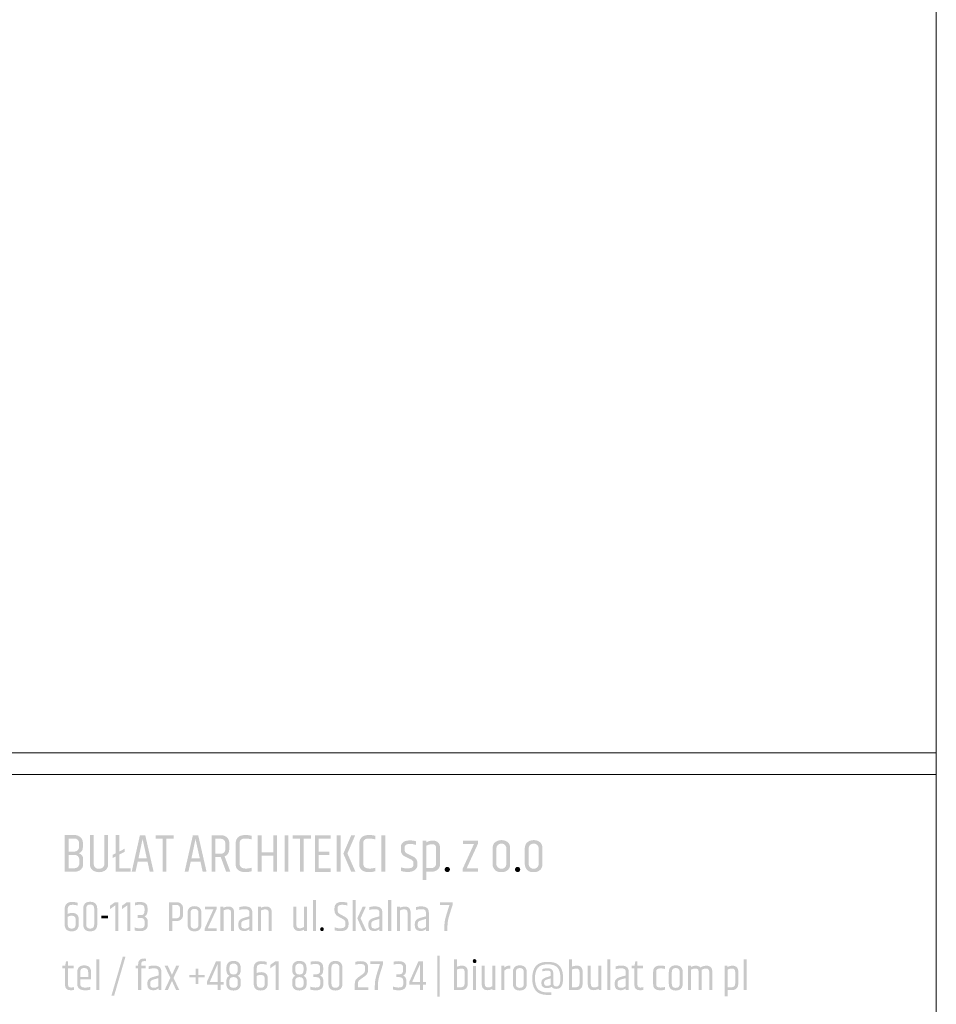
# Paper-space layout 'PW.07 ZESTAWIENIE STOLARKI OKIENNEJ DRZWIOWEJ I BRAM' of a CAD drawing. Header units: centimetres. Extents: x 5 to 415, y 0 to 297.
# Tile 5 of 6: x 364 to 414, y 95 to 149. Entities that reach past the tile are written whole.
import ezdxf

# ---------------------------------------------------------------- set-up
doc = ezdxf.new("R2010")
doc.units = ezdxf.units.CM
doc.header["$MEASUREMENT"] = 0
doc.layers.add('0_Nr_pióra__1', color=7, linetype='Continuous', lineweight=20)

psp = doc.layouts.new('PW.07 ZESTAWIENIE STOLARKI OKIENNEJ  DRZWIOWEJ I BRAM')

# ---------------------------------------------------------------- hatches: boundary and pattern name
at = {"linetype": 'Continuous', "lineweight": 0, "ltscale": 10, "true_color": 0x1f1f1f}
h = psp.add_hatch(color=250, dxfattribs=at)
h.paths.add_polyline_path([(366.134, 102.12), (366.351, 102.12), (366.658, 102.12, 0.207603), (367.021, 102.24, 0.208896), (367.141, 102.519), (367.141, 102.822, 0.344161), (366.904, 103.124, 0.337443), (367.128, 103.461), (367.128, 103.713, 0.32206), (366.855, 104.083, 0.078056), (366.687, 104.12), (366.351, 104.12), (366.134, 104.12), (366.134, 103.929), (366.134, 102.307)])
h.paths.add_polyline_path([(366.351, 103.033), (366.646, 103.033), (366.687, 103.033, -0.383576), (366.928, 102.822), (366.929, 102.519, -0.386841), (366.658, 102.307), (366.351, 102.307)], flags=0)
h.paths.add_polyline_path([(366.351, 103.218), (366.351, 103.929), (366.687, 103.929, -0.370952), (366.917, 103.713), (366.917, 103.461, -0.426011), (366.646, 103.218)], flags=0)
for points in [[(368.303, 104.119), (368.505, 104.119), (368.505, 102.5, -0.259948), (368.303, 102.16, -0.237592), (367.723, 102.16, -0.280856), (367.513, 102.5), (367.513, 104.119), (367.723, 104.119), (367.723, 102.504, 0.417302), (367.987, 102.284, 0.399381), (368.303, 102.504)], [(368.748, 103.034), (368.911, 103.117), (368.911, 104.116), (369.119, 104.116), (369.119, 103.224), (369.405, 103.371), (369.405, 103.205), (369.119, 103.056), (369.119, 102.307), (369.725, 102.307), (369.725, 102.114), (369.119, 102.114), (368.911, 102.114), (368.911, 102.307), (368.911, 102.949), (368.745, 102.863)], [(371.091, 104.106), (371.091, 103.915), (371.475, 103.915), (371.475, 102.117), (371.684, 102.117), (371.684, 103.915), (372.078, 103.915), (372.078, 104.106)], [(376.343, 103.88), (376.343, 104.074, 0.052948), (376.054, 104.12, 0.048097), (375.819, 104.104, 0.363292), (375.466, 103.731), (375.462, 102.507, 0.311029), (375.68, 102.157, 0.11946), (375.932, 102.101), (376.054, 102.101, 0.087192), (376.343, 102.152), (376.343, 102.336, -0.036548), (376.056, 102.289, -0.059418), (375.912, 102.302, -0.366045), (375.682, 102.507), (375.682, 103.699, -0.365289), (375.842, 103.912, -0.062309), (376.083, 103.925, -0.02976)], [(376.664, 104.11), (376.664, 102.113), (376.871, 102.113), (376.871, 102.999), (377.515, 102.999), (377.515, 102.113), (377.724, 102.113), (377.724, 104.11), (377.515, 104.11), (377.515, 103.184), (376.871, 103.184), (376.871, 104.11)], [(378.135, 104.109), (378.343, 104.109), (378.343, 102.12), (378.135, 102.12)], [(378.578, 104.106), (378.578, 103.915), (378.963, 103.915), (378.963, 102.117), (379.171, 102.117), (379.171, 103.915), (379.565, 103.915), (379.565, 104.106)], [(379.789, 102.105), (379.987, 102.105), (380.647, 102.105), (380.647, 102.298), (379.987, 102.298), (379.987, 103.021), (380.563, 103.021), (380.563, 103.209), (379.987, 103.209), (379.987, 103.917), (380.647, 103.917), (380.647, 104.104), (379.987, 104.104), (379.789, 104.104), (379.789, 103.917), (379.789, 102.298)], [(380.968, 104.111), (381.192, 104.111), (381.192, 102.115), (380.968, 102.115)], [(381.979, 104.102), (381.556, 103.115), (381.997, 102.113), (381.765, 102.113), (381.336, 103.103), (381.765, 104.105)], [(383.086, 103.88), (383.086, 104.074, 0.052948), (382.797, 104.12, 0.048097), (382.562, 104.104, 0.363292), (382.209, 103.731), (382.205, 102.507, 0.311029), (382.423, 102.157, 0.11946), (382.675, 102.101), (382.797, 102.101, 0.087192), (383.086, 102.152), (383.086, 102.336, -0.036548), (382.799, 102.289, -0.059418), (382.655, 102.302, -0.366045), (382.425, 102.507), (382.425, 103.699, -0.365289), (382.585, 103.912, -0.062309), (382.826, 103.925, -0.02976)], [(383.41, 104.109), (383.618, 104.109), (383.618, 102.12), (383.41, 102.12)], [(385.306, 103.579), (385.306, 103.778, 0.077943), (384.984, 103.825, 0.090952), (384.679, 103.778, 0.285234), (384.472, 103.485), (384.472, 103.304, 0.178487), (384.558, 103.052, 0.112668), (384.735, 102.929), (385.049, 102.778, -0.189251), (385.162, 102.633), (385.162, 102.493, -0.269508), (385.036, 102.323, -0.134342), (384.483, 102.351), (384.483, 102.155, 0.089309), (384.875, 102.108, 0.171972), (385.25, 102.22, 0.229804), (385.374, 102.493), (385.371, 102.623, 0.276522), (385.181, 102.924), (384.874, 103.078), (384.78, 103.122, -0.276667), (384.675, 103.343), (384.675, 103.445, -0.331362), (384.816, 103.615, -0.084917), (385.1, 103.627)], [(387.863, 103.629), (387.863, 103.812), (388.634, 103.812), (388.68, 103.812), (388.68, 103.647), (388.062, 102.306), (388.681, 102.306), (388.681, 102.122), (387.848, 102.122), (387.848, 102.286), (387.858, 102.306), (387.887, 102.371), (388.46, 103.629)], [(386.863, 102.24, 1), (387.148, 102.24, 1)], [(390.699, 102.24, 1), (390.984, 102.24, 1)]]:
    psp.add_hatch(color=250, dxfattribs=at).paths.add_polyline_path(points)
h = psp.add_hatch(color=250, dxfattribs=at)
h.paths.add_polyline_path([(369.788, 102.114), (370.239, 104.105), (370.53, 104.105), (370.986, 102.114), (370.773, 102.114), (370.653, 102.675), (370.121, 102.675), (369.997, 102.114)])
h.paths.add_polyline_path([(370.161, 102.854), (370.614, 102.854), (370.383, 103.9)], flags=0)
h = psp.add_hatch(color=250, dxfattribs=at)
h.paths.add_polyline_path([(372.677, 102.114), (373.127, 104.105), (373.419, 104.105), (373.874, 102.114), (373.661, 102.114), (373.541, 102.675), (373.01, 102.675), (372.885, 102.114)])
h.paths.add_polyline_path([(373.05, 102.854), (373.503, 102.854), (373.271, 103.9)], flags=0)
h = psp.add_hatch(color=250, dxfattribs=at)
h.paths.add_polyline_path([(374.148, 104.103), (374.69, 104.103, -0.425571), (375.114, 103.683), (375.111, 103.321, -0.309502), (374.859, 102.949), (375.174, 102.112), (374.945, 102.112), (374.65, 102.913), (374.352, 102.913), (374.352, 102.117), (374.148, 102.117)])
h.paths.add_polyline_path([(374.36, 103.098), (374.651, 103.098, 0.367324), (374.893, 103.292), (374.9, 103.685, 0.413316), (374.641, 103.917), (374.36, 103.917)], flags=0)
h = psp.add_hatch(color=250, dxfattribs=at)
h.paths.add_polyline_path([(385.664, 103.813), (385.864, 103.813), (385.864, 103.726, -0.059261), (386.08, 103.802, -0.09814), (386.345, 103.802, -0.330375), (386.611, 103.465), (386.611, 102.525, -0.338633), (386.345, 102.152, -0.114886), (386.188, 102.126), (385.864, 102.126), (385.864, 101.675), (385.664, 101.675)])
h.paths.add_polyline_path([(386.157, 102.317, 0.387846), (386.393, 102.525), (386.393, 103.465, 0.370988), (386.188, 103.621, 0.121356), (385.864, 103.537), (385.864, 102.317)], flags=0)
h = psp.add_hatch(color=250, dxfattribs=at)
h.paths.add_polyline_path([(389.473, 102.568), (389.473, 103.38), (389.473, 103.395, -0.133321), (389.561, 103.679, -0.210281), (389.968, 103.842, -0.200862), (390.338, 103.696, -0.181744), (390.435, 103.388), (390.435, 102.565), (390.435, 102.51, -0.152824), (390.341, 102.243, -0.227135), (389.946, 102.094, -0.204866), (389.615, 102.203, -0.187765), (389.473, 102.52)])
h.paths.add_polyline_path([(389.681, 102.52, 0.373809), (389.952, 102.278, 0.411497), (390.229, 102.52), (390.231, 102.565), (390.231, 103.388, 0.420925), (389.954, 103.654, 0.398367), (389.681, 103.395), (389.681, 102.568)], flags=0)
h = psp.add_hatch(color=250, dxfattribs=at)
h.paths.add_polyline_path([(391.232, 102.568), (391.232, 103.38), (391.232, 103.395, -0.133321), (391.32, 103.679, -0.210281), (391.727, 103.842, -0.200862), (392.097, 103.696, -0.181744), (392.194, 103.388), (392.194, 102.565), (392.194, 102.51, -0.152824), (392.1, 102.243, -0.227135), (391.705, 102.094, -0.204866), (391.373, 102.203, -0.187765), (391.232, 102.52)])
h.paths.add_polyline_path([(391.44, 102.52, 0.373809), (391.711, 102.278, 0.411497), (391.988, 102.52), (391.99, 102.565), (391.99, 103.388, 0.420925), (391.713, 103.654, 0.398367), (391.44, 103.395), (391.44, 102.568)], flags=0)
at = {"layer": '0_Nr_pióra__1', "linetype": 'Continuous', "lineweight": 20, "ltscale": 10}
h = psp.add_hatch(color=7, dxfattribs=at)
h.paths.add_polyline_path([(366.134, 100.1), (366.134, 99.235), (366.144, 99.13), (366.176, 99.041), (366.227, 98.966), (366.301, 98.911), (366.397, 98.877), (366.516, 98.866), (366.634, 98.877), (366.731, 98.911), (366.805, 98.966), (366.857, 99.041), (366.889, 99.13), (366.899, 99.235), (366.899, 99.533), (366.889, 99.634), (366.858, 99.717), (366.807, 99.783), (366.739, 99.831), (366.656, 99.86), (366.559, 99.869), (366.46, 99.864), (366.374, 99.846), (366.3, 99.818), (366.3, 100.091), (366.316, 100.189), (366.363, 100.259), (366.443, 100.301), (366.554, 100.315), (366.661, 100.31), (366.757, 100.294), (366.843, 100.268), (366.843, 100.427), (366.755, 100.45), (366.65, 100.464), (366.53, 100.469), (366.411, 100.457), (366.313, 100.424), (366.236, 100.367), (366.179, 100.292), (366.145, 100.203)])
h.paths.add_polyline_path([(366.3, 99.664), (366.369, 99.695), (366.446, 99.714), (366.531, 99.72), (366.643, 99.698), (366.711, 99.634), (366.734, 99.526), (366.734, 99.237), (366.72, 99.139), (366.679, 99.069), (366.612, 99.027), (366.517, 99.013), (366.422, 99.027), (366.354, 99.069), (366.313, 99.139), (366.3, 99.237)], flags=0)
h = psp.add_hatch(color=7, dxfattribs=at)
h.paths.add_polyline_path([(367.145, 99.235), (367.155, 99.13), (367.187, 99.041), (367.238, 98.966), (367.312, 98.911), (367.408, 98.877), (367.526, 98.866), (367.645, 98.877), (367.742, 98.911), (367.816, 98.966), (367.868, 99.041), (367.9, 99.13), (367.91, 99.235), (367.91, 100.109), (367.9, 100.214), (367.868, 100.304), (367.816, 100.379), (367.742, 100.435), (367.645, 100.469), (367.526, 100.48), (367.408, 100.469), (367.312, 100.435), (367.238, 100.379), (367.187, 100.304), (367.155, 100.214), (367.145, 100.109)])
h.paths.add_polyline_path([(367.311, 99.239), (367.311, 100.107), (367.324, 100.205), (367.365, 100.275), (367.433, 100.317), (367.528, 100.331), (367.623, 100.317), (367.69, 100.275), (367.731, 100.205), (367.745, 100.107), (367.745, 99.239), (367.731, 99.141), (367.69, 99.071), (367.623, 99.029), (367.528, 99.015), (367.433, 99.029), (367.365, 99.071), (367.324, 99.141)], flags=0)
for points in [[(369.066, 100.457), (368.877, 100.457), (368.604, 100.259), (368.604, 100.072), (368.898, 100.287), (368.898, 98.889), (369.066, 98.889)], [(369.719, 100.457), (369.53, 100.457), (369.257, 100.259), (369.257, 100.072), (369.551, 100.287), (369.551, 98.889), (369.719, 98.889)], [(370.244, 100.469), (370.142, 100.465), (370.052, 100.454), (369.976, 100.436), (369.976, 100.277), (370.052, 100.299), (370.137, 100.313), (370.232, 100.317), (370.321, 100.312), (370.389, 100.295), (370.435, 100.267), (370.475, 100.206), (370.489, 100.123), (370.489, 99.974), (370.477, 99.878), (370.442, 99.807), (370.378, 99.765), (370.279, 99.75), (370.118, 99.75), (370.118, 99.599), (370.279, 99.599), (370.375, 99.585), (370.443, 99.544), (370.484, 99.475), (370.498, 99.379), (370.498, 99.223), (370.484, 99.139), (370.441, 99.078), (370.393, 99.051), (370.323, 99.035), (370.233, 99.029), (370.135, 99.035), (370.038, 99.053), (369.945, 99.083), (369.945, 98.92), (370.034, 98.896), (370.14, 98.882), (370.261, 98.878), (370.381, 98.888), (370.481, 98.917), (370.56, 98.966), (370.618, 99.034), (370.652, 99.117), (370.664, 99.216), (370.664, 99.396), (370.653, 99.496), (370.619, 99.577), (370.563, 99.638), (370.484, 99.678), (370.559, 99.722), (370.612, 99.785), (370.644, 99.869), (370.655, 99.972), (370.655, 100.133), (370.638, 100.254), (370.589, 100.348), (370.507, 100.415), (370.392, 100.455)], [(379.673, 100.569), (379.673, 98.889), (379.838, 98.889), (379.838, 100.569)], [(380.852, 100.14), (380.852, 100.002), (380.865, 99.9), (380.903, 99.812), (380.967, 99.737), (381.055, 99.676), (381.324, 99.529), (381.385, 99.488), (381.424, 99.445), (381.445, 99.392), (381.452, 99.323), (381.452, 99.225), (381.435, 99.141), (381.383, 99.08), (381.297, 99.044), (381.177, 99.032), (381.064, 99.037), (380.96, 99.055), (380.864, 99.083), (380.864, 98.924), (380.954, 98.898), (381.064, 98.883), (381.192, 98.878), (381.319, 98.888), (381.424, 98.917), (381.508, 98.966), (381.569, 99.034), (381.605, 99.117), (381.618, 99.216), (381.618, 99.342), (381.606, 99.439), (381.57, 99.523), (381.511, 99.594), (381.429, 99.652), (381.158, 99.804), (381.094, 99.847), (381.052, 99.893), (381.028, 99.948), (381.02, 100.021), (381.02, 100.133), (381.035, 100.212), (381.08, 100.269), (381.156, 100.303), (381.261, 100.315), (381.371, 100.31), (381.47, 100.295), (381.557, 100.27), (381.557, 100.429), (381.465, 100.451), (381.36, 100.464), (381.243, 100.469), (381.129, 100.459), (381.033, 100.43), (380.955, 100.381), (380.898, 100.316), (380.864, 100.235)], [(381.85, 100.569), (381.85, 98.889), (382.013, 98.889), (382.013, 100.569)], [(383.779, 100.569), (383.779, 98.889), (383.944, 98.889), (383.944, 100.569)], [(386.6, 100.457), (386.6, 100.305), (387.125, 100.305), (386.98, 99.848), (386.938, 99.708), (386.904, 99.582), (386.879, 99.471), (386.861, 99.364), (386.851, 99.249), (386.847, 99.125), (386.847, 98.889), (387.015, 98.889), (387.015, 99.118), (387.018, 99.24), (387.029, 99.353), (387.045, 99.459), (387.07, 99.568), (387.103, 99.694), (387.146, 99.837), (387.3, 100.324), (387.3, 100.457)], [(373.784, 100.217), (373.784, 100.072), (374.251, 100.072), (373.773, 99.018), (373.773, 98.889), (374.426, 98.889), (374.426, 99.034), (373.941, 99.034), (374.426, 100.088), (374.426, 100.217)], [(374.634, 98.889), (374.799, 98.889), (374.799, 100.007), (374.883, 100.041), (374.962, 100.061), (375.037, 100.067), (375.133, 100.049), (375.191, 99.992), (375.21, 99.897), (375.21, 98.889), (375.376, 98.889), (375.376, 99.914), (375.366, 100.004), (375.338, 100.08), (375.292, 100.141), (375.23, 100.186), (375.159, 100.213), (375.078, 100.221), (374.989, 100.214), (374.894, 100.192), (374.792, 100.156), (374.792, 100.217), (374.634, 100.217)], [(376.845, 100.156), (376.845, 100.217), (376.687, 100.217), (376.687, 98.889), (376.852, 98.889), (376.852, 100.007), (376.936, 100.041), (377.015, 100.061), (377.09, 100.067), (377.186, 100.049), (377.244, 99.992), (377.263, 99.897), (377.263, 98.889), (377.428, 98.889), (377.428, 99.914), (377.419, 100.004), (377.391, 100.08), (377.344, 100.141), (377.283, 100.186), (377.212, 100.213), (377.131, 100.221), (377.042, 100.214), (376.946, 100.192)], [(378.958, 99.032), (378.853, 99.054), (378.79, 99.12), (378.769, 99.23), (378.769, 100.217), (378.603, 100.217), (378.603, 99.216), (378.613, 99.117), (378.641, 99.035), (378.687, 98.97), (378.75, 98.923), (378.825, 98.894), (378.913, 98.885), (379.006, 98.892), (379.098, 98.915), (379.189, 98.952), (379.189, 98.889), (379.348, 98.889), (379.348, 100.217), (379.182, 100.217), (379.182, 99.104), (379.109, 99.064), (379.035, 99.04)], [(382.391, 100.217), (382.097, 99.578), (382.405, 98.889), (382.59, 98.889), (382.275, 99.578), (382.566, 100.217)], [(384.419, 100.156), (384.419, 100.217), (384.261, 100.217), (384.261, 98.889), (384.426, 98.889), (384.426, 100.007), (384.51, 100.041), (384.589, 100.061), (384.664, 100.067), (384.76, 100.049), (384.818, 99.992), (384.837, 99.897), (384.837, 98.889), (385.003, 98.889), (385.003, 99.914), (384.993, 100.004), (384.965, 100.08), (384.919, 100.141), (384.858, 100.186), (384.786, 100.213), (384.705, 100.221), (384.616, 100.214), (384.521, 100.192)], [(368.143, 99.715), (368.143, 99.578), (368.5, 99.578), (368.5, 99.715)], [(380.17, 98.875), (380.226, 98.887), (380.26, 98.923), (380.271, 98.982), (380.26, 99.041), (380.226, 99.076), (380.17, 99.088), (380.114, 99.076), (380.08, 99.041), (380.069, 98.982), (380.08, 98.923), (380.114, 98.887)], [(366.321, 97.228), (366.206, 97.228), (366.16, 96.988), (366.008, 96.988), (366.008, 96.841), (366.153, 96.841), (366.153, 95.948), (366.172, 95.818), (366.231, 95.725), (366.329, 95.67), (366.465, 95.651), (366.55, 95.657), (366.64, 95.675), (366.64, 95.826), (366.562, 95.807), (366.482, 95.801), (366.411, 95.81), (366.36, 95.837), (366.331, 95.884), (366.321, 95.955), (366.321, 96.841), (366.617, 96.841), (366.617, 96.988), (366.321, 96.988)], [(367.853, 97.34), (367.853, 95.661), (368.018, 95.661), (368.018, 97.34)], [(369.307, 97.485), (368.684, 95.353), (368.831, 95.353), (369.452, 97.485)], [(370.141, 97.067), (370.141, 96.988), (370.008, 96.988), (370.008, 96.846), (370.141, 96.846), (370.141, 95.661), (370.307, 95.661), (370.307, 96.846), (370.554, 96.846), (370.554, 96.988), (370.307, 96.988), (370.307, 97.07), (370.326, 97.167), (370.382, 97.225), (370.475, 97.245), (370.527, 97.242), (370.568, 97.235), (370.568, 97.378), (370.517, 97.383), (370.463, 97.385), (370.366, 97.376), (370.286, 97.348), (370.223, 97.302), (370.178, 97.239), (370.15, 97.161)], [(377.806, 97.228), (377.617, 97.228), (377.344, 97.03), (377.344, 96.844), (377.638, 97.058), (377.638, 95.661), (377.806, 95.661)], [(379.526, 95.691), (379.615, 95.668), (379.72, 95.654), (379.842, 95.649), (379.962, 95.659), (380.061, 95.688), (380.14, 95.738), (380.198, 95.805), (380.233, 95.888), (380.244, 95.987), (380.244, 96.167), (380.233, 96.268), (380.199, 96.348), (380.143, 96.409), (380.065, 96.449), (380.139, 96.493), (380.192, 96.557), (380.224, 96.64), (380.235, 96.743), (380.235, 96.904), (380.219, 97.025), (380.169, 97.119), (380.087, 97.186), (379.972, 97.227), (379.824, 97.24), (379.722, 97.236), (379.633, 97.226), (379.556, 97.207), (379.556, 97.049), (379.632, 97.071), (379.718, 97.084), (379.813, 97.088), (379.902, 97.083), (379.969, 97.066), (380.016, 97.038), (380.056, 96.977), (380.069, 96.895), (380.069, 96.746), (380.058, 96.649), (380.023, 96.579), (379.958, 96.536), (379.859, 96.522), (379.698, 96.522), (379.698, 96.37), (379.859, 96.37), (379.955, 96.356), (380.024, 96.315), (380.065, 96.247), (380.079, 96.151), (380.079, 95.994), (380.064, 95.91), (380.021, 95.85), (379.973, 95.822), (379.904, 95.806), (379.814, 95.801), (379.715, 95.807), (379.619, 95.825), (379.526, 95.854)], [(382.273, 97.24), (382.168, 97.235), (382.072, 97.221), (381.986, 97.198), (381.986, 97.037), (382.073, 97.064), (382.166, 97.081), (382.265, 97.086), (382.356, 97.081), (382.424, 97.065), (382.469, 97.039), (382.508, 96.981), (382.52, 96.9), (382.52, 96.788), (382.514, 96.704), (382.495, 96.638), (382.457, 96.585), (382.397, 96.536), (382.21, 96.403), (382.132, 96.345), (382.069, 96.288), (382.021, 96.231), (381.987, 96.168), (381.967, 96.09), (381.96, 95.999), (381.96, 95.661), (382.691, 95.661), (382.691, 95.815), (382.128, 95.815), (382.128, 95.992), (382.138, 96.085), (382.168, 96.153), (382.203, 96.193), (382.255, 96.238), (382.324, 96.288), (382.504, 96.417), (382.564, 96.463), (382.611, 96.512), (382.644, 96.564), (382.666, 96.622), (382.68, 96.692), (382.686, 96.774), (382.686, 96.909), (382.67, 97.028), (382.62, 97.121), (382.537, 97.187), (382.422, 97.227)], [(382.805, 97.228), (382.805, 97.077), (383.33, 97.077), (383.185, 96.62), (383.143, 96.479), (383.109, 96.354), (383.084, 96.243), (383.066, 96.135), (383.056, 96.02), (383.052, 95.896), (383.052, 95.661), (383.22, 95.661), (383.22, 95.889), (383.224, 96.011), (383.234, 96.125), (383.251, 96.23), (383.275, 96.339), (383.309, 96.465), (383.351, 96.608), (383.505, 97.095), (383.505, 97.228)], [(384.35, 97.24), (384.248, 97.236), (384.158, 97.226), (384.082, 97.207), (384.082, 97.049), (384.158, 97.071), (384.244, 97.084), (384.338, 97.088), (384.427, 97.083), (384.495, 97.066), (384.541, 97.038), (384.582, 96.977), (384.595, 96.895), (384.595, 96.746), (384.583, 96.649), (384.548, 96.579), (384.484, 96.536), (384.385, 96.522), (384.224, 96.522), (384.224, 96.37), (384.385, 96.37), (384.481, 96.356), (384.55, 96.315), (384.591, 96.247), (384.604, 96.151), (384.604, 95.994), (384.59, 95.91), (384.547, 95.85), (384.499, 95.822), (384.43, 95.806), (384.34, 95.801), (384.241, 95.807), (384.145, 95.825), (384.052, 95.854), (384.052, 95.691), (384.141, 95.668), (384.246, 95.654), (384.368, 95.649), (384.487, 95.659), (384.587, 95.688), (384.666, 95.738), (384.724, 95.805), (384.759, 95.888), (384.77, 95.987), (384.77, 96.167), (384.759, 96.268), (384.725, 96.348), (384.669, 96.409), (384.59, 96.449), (384.665, 96.493), (384.718, 96.557), (384.75, 96.64), (384.761, 96.743), (384.761, 96.904), (384.744, 97.025), (384.695, 97.119), (384.613, 97.186), (384.498, 97.227)], [(386.47, 97.536), (386.47, 95.308), (386.598, 95.308), (386.598, 97.536)], [(388.395, 97.245), (388.406, 97.185), (388.44, 97.149), (388.496, 97.137), (388.552, 97.149), (388.586, 97.185), (388.598, 97.245), (388.586, 97.304), (388.552, 97.34), (388.496, 97.352), (388.44, 97.34), (388.406, 97.304)], [(395.739, 97.34), (395.739, 95.661), (395.904, 95.661), (395.904, 97.34)], [(397.379, 97.228), (397.265, 97.228), (397.218, 96.988), (397.067, 96.988), (397.067, 96.841), (397.211, 96.841), (397.211, 95.948), (397.231, 95.818), (397.29, 95.725), (397.387, 95.67), (397.524, 95.651), (397.609, 95.657), (397.699, 95.675), (397.699, 95.826), (397.621, 95.807), (397.54, 95.801), (397.469, 95.81), (397.419, 95.837), (397.389, 95.884), (397.379, 95.955), (397.379, 96.841), (397.676, 96.841), (397.676, 96.988), (397.379, 96.988)], [(403.173, 97.34), (403.173, 95.661), (403.338, 95.661), (403.338, 97.34)], [(372.215, 96.988), (371.987, 96.491), (371.76, 96.988), (371.585, 96.988), (371.9, 96.326), (371.585, 95.661), (371.76, 95.661), (371.987, 96.162), (372.215, 95.661), (372.388, 95.661), (372.071, 96.326), (372.388, 96.988)], [(373.768, 96.487), (373.428, 96.487), (373.428, 96.834), (373.276, 96.834), (373.276, 96.487), (372.935, 96.487), (372.935, 96.349), (373.276, 96.349), (373.276, 96.001), (373.428, 96.001), (373.428, 96.349), (373.768, 96.349)], [(388.413, 96.979), (388.413, 95.661), (388.579, 95.661), (388.579, 96.979)], [(389.238, 95.803), (389.133, 95.825), (389.07, 95.891), (389.049, 96.001), (389.049, 96.988), (388.884, 96.988), (388.884, 95.987), (388.893, 95.888), (388.921, 95.806), (388.968, 95.741), (389.03, 95.694), (389.105, 95.666), (389.193, 95.656), (389.286, 95.664), (389.378, 95.686), (389.469, 95.724), (389.469, 95.661), (389.628, 95.661), (389.628, 96.988), (389.462, 96.988), (389.462, 95.875), (389.39, 95.835), (389.315, 95.811)], [(390.382, 96.995), (390.328, 96.992), (390.287, 96.984), (390.25, 96.973), (390.213, 96.956), (390.183, 96.938), (390.148, 96.914), (390.112, 96.888), (390.112, 96.988), (389.953, 96.988), (389.953, 95.661), (390.119, 95.661), (390.119, 96.729), (390.176, 96.769), (390.21, 96.792), (390.281, 96.825), (390.361, 96.837), (390.441, 96.837), (390.441, 96.995)], [(395.024, 95.803), (394.919, 95.825), (394.856, 95.891), (394.835, 96.001), (394.835, 96.988), (394.669, 96.988), (394.669, 95.987), (394.679, 95.888), (394.707, 95.806), (394.753, 95.741), (394.816, 95.694), (394.891, 95.666), (394.978, 95.656), (395.072, 95.664), (395.164, 95.686), (395.255, 95.724), (395.255, 95.661), (395.414, 95.661), (395.414, 96.988), (395.248, 96.988), (395.248, 95.875), (395.175, 95.835), (395.101, 95.811)], [(398.235, 96.664), (398.235, 95.98), (398.25, 95.861), (398.297, 95.768), (398.376, 95.702), (398.486, 95.662), (398.627, 95.649), (398.711, 95.653), (398.795, 95.664), (398.879, 95.682), (398.879, 95.838), (398.804, 95.817), (398.723, 95.805), (398.636, 95.801), (398.522, 95.812), (398.451, 95.845), (398.413, 95.903), (398.4, 95.987), (398.4, 96.659), (398.413, 96.742), (398.451, 96.8), (398.521, 96.834), (398.631, 96.846), (398.716, 96.842), (398.797, 96.832), (398.874, 96.816), (398.874, 96.967), (398.801, 96.985), (398.718, 96.996), (398.627, 97), (398.486, 96.986), (398.376, 96.946), (398.297, 96.879), (398.25, 96.785)], [(400.814, 96.897), (400.75, 96.95), (400.669, 96.982), (400.572, 96.993), (400.489, 96.986), (400.398, 96.964), (400.299, 96.928), (400.299, 96.988), (400.14, 96.988), (400.14, 95.661), (400.306, 95.661), (400.306, 96.778), (400.389, 96.812), (400.468, 96.832), (400.544, 96.839), (400.639, 96.82), (400.697, 96.763), (400.716, 96.669), (400.716, 95.661), (400.882, 95.661), (400.882, 96.669), (400.879, 96.721), (400.87, 96.762), (400.954, 96.805), (401.038, 96.83), (401.122, 96.839), (401.217, 96.82), (401.274, 96.763), (401.292, 96.669), (401.292, 95.661), (401.46, 95.661), (401.46, 96.685), (401.451, 96.775), (401.423, 96.851), (401.376, 96.912), (401.312, 96.957), (401.231, 96.984), (401.134, 96.993), (401.028, 96.982), (400.921, 96.95)]]:
    psp.add_hatch(color=7, dxfattribs=at).paths.add_polyline_path(points)
h = psp.add_hatch(color=7, dxfattribs=at)
h.paths.add_polyline_path([(371.834, 98.889), (372, 98.889), (372, 99.428), (372.214, 99.428), (372.329, 99.439), (372.423, 99.47), (372.497, 99.523), (372.55, 99.593), (372.582, 99.679), (372.592, 99.781), (372.592, 100.105), (372.582, 100.205), (372.549, 100.29), (372.496, 100.361), (372.421, 100.415), (372.328, 100.446), (372.214, 100.457), (371.834, 100.457)])
h.paths.add_polyline_path([(372, 100.31), (372.205, 100.31), (372.302, 100.297), (372.371, 100.256), (372.413, 100.189), (372.427, 100.095), (372.427, 99.788), (372.413, 99.695), (372.371, 99.628), (372.302, 99.589), (372.205, 99.575), (372, 99.575)], flags=0)
h = psp.add_hatch(color=7, dxfattribs=at)
h.paths.add_polyline_path([(372.837, 99.228), (372.848, 99.125), (372.879, 99.037), (372.931, 98.964), (373.004, 98.91), (373.099, 98.877), (373.215, 98.866), (373.332, 98.877), (373.427, 98.91), (373.5, 98.964), (373.552, 99.037), (373.583, 99.125), (373.593, 99.228), (373.593, 99.879), (373.583, 99.981), (373.552, 100.069), (373.5, 100.142), (373.427, 100.197), (373.332, 100.229), (373.215, 100.24), (373.099, 100.229), (373.004, 100.197), (372.931, 100.142), (372.879, 100.069), (372.848, 99.981), (372.837, 99.879)])
h.paths.add_polyline_path([(373.001, 99.23), (373.001, 99.876), (373.014, 99.971), (373.054, 100.039), (373.121, 100.08), (373.215, 100.093), (373.309, 100.08), (373.376, 100.039), (373.416, 99.971), (373.43, 99.876), (373.43, 99.23), (373.416, 99.134), (373.376, 99.066), (373.309, 99.024), (373.215, 99.011), (373.121, 99.024), (373.054, 99.066), (373.014, 99.134)], flags=0)
h = psp.add_hatch(color=7, dxfattribs=at)
h.paths.add_polyline_path([(375.605, 99.2), (375.625, 99.06), (375.686, 98.96), (375.787, 98.9), (375.929, 98.88), (376.034, 98.892), (376.129, 98.927), (376.214, 98.985), (376.214, 98.889), (376.372, 98.889), (376.372, 99.89), (376.357, 100.012), (376.309, 100.107), (376.23, 100.174), (376.119, 100.215), (375.976, 100.228), (375.864, 100.224), (375.761, 100.209), (375.668, 100.184), (375.668, 100.028), (375.758, 100.054), (375.853, 100.069), (375.954, 100.074), (376.046, 100.07), (376.114, 100.055), (376.16, 100.03), (376.199, 99.973), (376.214, 99.89), (376.214, 99.687), (375.887, 99.596), (375.764, 99.546), (375.675, 99.476), (375.623, 99.385), (375.605, 99.274)])
h.paths.add_polyline_path([(375.766, 99.197), (375.766, 99.267), (375.775, 99.34), (375.803, 99.393), (375.857, 99.434), (375.946, 99.468), (376.211, 99.543), (376.211, 99.106), (376.137, 99.056), (376.059, 99.025), (375.978, 99.015), (375.874, 99.026), (375.81, 99.06), (375.777, 99.116)], flags=0)
h = psp.add_hatch(color=7, dxfattribs=at)
h.paths.add_polyline_path([(382.697, 99.2), (382.717, 99.06), (382.778, 98.96), (382.879, 98.9), (383.021, 98.88), (383.126, 98.892), (383.221, 98.927), (383.306, 98.985), (383.306, 98.889), (383.464, 98.889), (383.464, 99.89), (383.449, 100.012), (383.401, 100.107), (383.322, 100.174), (383.211, 100.215), (383.068, 100.228), (382.956, 100.224), (382.853, 100.209), (382.76, 100.184), (382.76, 100.028), (382.85, 100.054), (382.945, 100.069), (383.046, 100.074), (383.138, 100.07), (383.206, 100.055), (383.252, 100.03), (383.291, 99.973), (383.306, 99.89), (383.306, 99.687), (382.979, 99.596), (382.856, 99.546), (382.767, 99.476), (382.715, 99.385), (382.697, 99.274)])
h.paths.add_polyline_path([(382.869, 99.116), (382.858, 99.197), (382.858, 99.267), (382.867, 99.34), (382.895, 99.393), (382.949, 99.434), (383.038, 99.468), (383.303, 99.543), (383.303, 99.106), (383.229, 99.056), (383.151, 99.025), (383.07, 99.015), (382.966, 99.026), (382.902, 99.06)], flags=0)
h = psp.add_hatch(color=7, dxfattribs=at)
h.paths.add_polyline_path([(385.232, 99.2), (385.252, 99.06), (385.313, 98.96), (385.414, 98.9), (385.556, 98.88), (385.662, 98.892), (385.756, 98.927), (385.841, 98.985), (385.841, 98.889), (386, 98.889), (386, 99.89), (385.984, 100.012), (385.936, 100.107), (385.857, 100.174), (385.746, 100.215), (385.603, 100.228), (385.491, 100.224), (385.388, 100.209), (385.295, 100.184), (385.295, 100.028), (385.385, 100.054), (385.48, 100.069), (385.581, 100.074), (385.673, 100.07), (385.741, 100.055), (385.787, 100.03), (385.826, 99.973), (385.841, 99.89), (385.841, 99.687), (385.514, 99.596), (385.391, 99.546), (385.303, 99.476), (385.25, 99.385), (385.232, 99.274)])
h.paths.add_polyline_path([(385.393, 99.197), (385.393, 99.267), (385.402, 99.34), (385.43, 99.393), (385.485, 99.434), (385.573, 99.468), (385.839, 99.543), (385.839, 99.106), (385.764, 99.056), (385.686, 99.025), (385.605, 99.015), (385.501, 99.026), (385.437, 99.06), (385.404, 99.116)], flags=0)
h = psp.add_hatch(color=7, dxfattribs=at)
h.paths.add_polyline_path([(374.386, 97.228), (373.889, 96.104), (373.889, 95.955), (374.48, 95.955), (374.48, 95.661), (374.641, 95.661), (374.641, 95.955), (374.799, 95.955), (374.799, 96.102), (374.641, 96.102), (374.641, 97.228)])
h.paths.add_polyline_path([(374.046, 96.102), (374.482, 97.091), (374.482, 96.102)], flags=0)
h = psp.add_hatch(color=7, dxfattribs=at)
h.paths.add_polyline_path([(374.963, 96.246), (374.952, 96.146), (374.952, 95.997), (374.963, 95.894), (374.996, 95.806), (375.05, 95.734), (375.127, 95.68), (375.225, 95.648), (375.346, 95.637), (375.466, 95.648), (375.565, 95.681), (375.642, 95.735), (375.697, 95.808), (375.73, 95.895), (375.741, 95.997), (375.741, 96.146), (375.73, 96.246), (375.698, 96.329), (375.644, 96.394), (375.568, 96.442), (375.641, 96.489), (375.693, 96.553), (375.724, 96.636), (375.734, 96.736), (375.734, 96.89), (375.723, 96.993), (375.691, 97.081), (375.638, 97.154), (375.563, 97.208), (375.466, 97.241), (375.347, 97.252), (375.227, 97.241), (375.13, 97.208), (375.054, 97.154), (375, 97.081), (374.968, 96.993), (374.957, 96.89), (374.957, 96.736), (374.967, 96.636), (374.999, 96.553), (375.05, 96.489), (375.123, 96.442), (375.048, 96.394), (374.995, 96.329)])
h.paths.add_polyline_path([(375.116, 96.148), (375.13, 96.246), (375.173, 96.316), (375.245, 96.358), (375.346, 96.372), (375.446, 96.358), (375.518, 96.316), (375.561, 96.246), (375.575, 96.148), (375.575, 95.999), (375.561, 95.905), (375.518, 95.838), (375.446, 95.798), (375.346, 95.784), (375.245, 95.798), (375.173, 95.838), (375.13, 95.905), (375.116, 95.999)], flags=0)
h.paths.add_polyline_path([(375.123, 96.734), (375.123, 96.89), (375.137, 96.984), (375.179, 97.051), (375.249, 97.091), (375.347, 97.105), (375.445, 97.091), (375.515, 97.051), (375.557, 96.984), (375.571, 96.89), (375.571, 96.734), (375.557, 96.636), (375.515, 96.566), (375.445, 96.524), (375.347, 96.51), (375.249, 96.524), (375.179, 96.566), (375.137, 96.636)], flags=0)
h = psp.add_hatch(color=7, dxfattribs=at)
h.paths.add_polyline_path([(376.446, 96.872), (376.446, 96.006), (376.456, 95.902), (376.487, 95.812), (376.539, 95.738), (376.612, 95.682), (376.708, 95.649), (376.827, 95.637), (376.946, 95.649), (377.042, 95.682), (377.116, 95.738), (377.169, 95.812), (377.2, 95.902), (377.211, 96.006), (377.211, 96.305), (377.2, 96.405), (377.17, 96.488), (377.119, 96.554), (377.05, 96.602), (376.967, 96.631), (376.87, 96.641), (376.772, 96.635), (376.686, 96.618), (376.611, 96.589), (376.611, 96.862), (376.627, 96.96), (376.675, 97.03), (376.754, 97.072), (376.865, 97.086), (376.972, 97.081), (377.069, 97.065), (377.155, 97.039), (377.155, 97.198), (377.066, 97.221), (376.961, 97.235), (376.841, 97.24), (376.723, 97.229), (376.625, 97.195), (376.547, 97.139), (376.491, 97.064), (376.457, 96.975)])
h.paths.add_polyline_path([(376.611, 96.435), (376.68, 96.466), (376.757, 96.485), (376.842, 96.491), (376.955, 96.47), (377.023, 96.405), (377.045, 96.298), (377.045, 96.008), (377.032, 95.91), (376.991, 95.84), (376.923, 95.798), (376.828, 95.784), (376.733, 95.798), (376.665, 95.84), (376.625, 95.91), (376.611, 96.008)], flags=0)
h = psp.add_hatch(color=7, dxfattribs=at)
h.paths.add_polyline_path([(378.545, 95.997), (378.556, 95.894), (378.589, 95.806), (378.643, 95.734), (378.719, 95.68), (378.818, 95.648), (378.938, 95.637), (379.059, 95.648), (379.158, 95.681), (379.235, 95.735), (379.29, 95.808), (379.323, 95.895), (379.334, 95.997), (379.334, 96.146), (379.323, 96.246), (379.29, 96.329), (379.237, 96.394), (379.161, 96.442), (379.233, 96.489), (379.285, 96.553), (379.316, 96.636), (379.327, 96.736), (379.327, 96.89), (379.316, 96.993), (379.284, 97.081), (379.231, 97.154), (379.156, 97.208), (379.059, 97.241), (378.939, 97.252), (378.82, 97.241), (378.722, 97.208), (378.647, 97.154), (378.593, 97.081), (378.561, 96.993), (378.55, 96.89), (378.55, 96.736), (378.56, 96.636), (378.591, 96.553), (378.643, 96.489), (378.715, 96.442), (378.641, 96.394), (378.588, 96.329), (378.556, 96.246), (378.545, 96.146)])
h.paths.add_polyline_path([(378.708, 95.999), (378.708, 96.148), (378.723, 96.246), (378.766, 96.316), (378.838, 96.358), (378.938, 96.372), (379.039, 96.358), (379.111, 96.316), (379.154, 96.246), (379.168, 96.148), (379.168, 95.999), (379.154, 95.905), (379.111, 95.838), (379.039, 95.798), (378.938, 95.784), (378.838, 95.798), (378.766, 95.838), (378.723, 95.905)], flags=0)
h.paths.add_polyline_path([(378.715, 96.89), (378.729, 96.984), (378.771, 97.051), (378.841, 97.091), (378.939, 97.105), (379.037, 97.091), (379.107, 97.051), (379.149, 96.984), (379.163, 96.89), (379.163, 96.734), (379.149, 96.636), (379.107, 96.566), (379.037, 96.524), (378.939, 96.51), (378.841, 96.524), (378.771, 96.566), (378.729, 96.636), (378.715, 96.734)], flags=0)
h = psp.add_hatch(color=7, dxfattribs=at)
h.paths.add_polyline_path([(380.52, 96.006), (380.531, 95.902), (380.562, 95.812), (380.614, 95.738), (380.687, 95.682), (380.783, 95.649), (380.902, 95.637), (381.02, 95.649), (381.117, 95.682), (381.191, 95.738), (381.244, 95.812), (381.275, 95.902), (381.286, 96.006), (381.286, 96.881), (381.275, 96.985), (381.244, 97.075), (381.191, 97.15), (381.117, 97.207), (381.02, 97.241), (380.902, 97.252), (380.783, 97.241), (380.687, 97.207), (380.614, 97.15), (380.562, 97.075), (380.531, 96.985), (380.52, 96.881)])
h.paths.add_polyline_path([(380.686, 96.011), (380.686, 96.879), (380.7, 96.977), (380.74, 97.046), (380.808, 97.088), (380.903, 97.102), (380.998, 97.088), (381.066, 97.046), (381.106, 96.977), (381.12, 96.879), (381.12, 96.011), (381.106, 95.913), (381.066, 95.843), (380.998, 95.801), (380.903, 95.787), (380.808, 95.801), (380.74, 95.843), (380.7, 95.913)], flags=0)
h = psp.add_hatch(color=7, dxfattribs=at)
h.paths.add_polyline_path([(385.429, 97.228), (384.932, 96.104), (384.932, 95.955), (385.522, 95.955), (385.522, 95.661), (385.683, 95.661), (385.683, 95.955), (385.842, 95.955), (385.842, 96.102), (385.683, 96.102), (385.683, 97.228)])
h.paths.add_polyline_path([(385.088, 96.102), (385.524, 97.091), (385.524, 96.102)], flags=0)
h = psp.add_hatch(color=7, dxfattribs=at)
h.paths.add_polyline_path([(387.371, 95.661), (387.77, 95.661), (387.869, 95.671), (387.953, 95.701), (388.023, 95.751), (388.076, 95.819), (388.107, 95.904), (388.118, 96.006), (388.118, 96.685), (388.108, 96.776), (388.08, 96.852), (388.034, 96.914), (387.972, 96.959), (387.898, 96.986), (387.812, 96.995), (387.72, 96.989), (387.628, 96.969), (387.535, 96.937), (387.535, 97.34), (387.371, 97.34)])
h.paths.add_polyline_path([(387.537, 96.783), (387.63, 96.814), (387.711, 96.833), (387.78, 96.839), (387.874, 96.82), (387.931, 96.763), (387.95, 96.669), (387.95, 96.018), (387.936, 95.928), (387.895, 95.864), (387.826, 95.825), (387.731, 95.812), (387.537, 95.812)], flags=0)
h = psp.add_hatch(color=7, dxfattribs=at)
h.paths.add_polyline_path([(391.64, 96.299), (391.647, 96.13), (391.671, 95.979), (391.71, 95.845), (391.764, 95.727), (391.834, 95.627), (391.923, 95.544), (392.031, 95.48), (392.16, 95.434), (392.31, 95.406), (392.48, 95.397), (392.68, 95.397), (392.68, 95.532), (392.482, 95.532), (392.305, 95.545), (392.156, 95.581), (392.036, 95.641), (391.944, 95.726), (391.876, 95.835), (391.828, 95.967), (391.799, 96.122), (391.789, 96.301), (391.799, 96.48), (391.827, 96.635), (391.876, 96.767), (391.943, 96.875), (392.034, 96.959), (392.155, 97.019), (392.304, 97.055), (392.482, 97.067), (392.66, 97.056), (392.809, 97.021), (392.929, 96.964), (393.021, 96.883), (393.088, 96.779), (393.136, 96.65), (393.165, 96.498), (393.175, 96.321), (393.169, 96.167), (393.15, 96.047), (393.119, 95.961), (393.077, 95.903), (393.026, 95.868), (392.966, 95.857), (392.883, 95.868), (392.829, 95.9), (392.8, 95.956), (392.79, 96.039), (392.79, 96.568), (392.77, 96.693), (392.712, 96.782), (392.615, 96.835), (392.48, 96.853), (392.383, 96.849), (392.288, 96.836), (392.195, 96.816), (392.195, 96.685), (392.304, 96.708), (392.397, 96.722), (392.474, 96.727), (392.561, 96.716), (392.614, 96.685), (392.641, 96.634), (392.65, 96.564), (392.65, 96.435), (392.405, 96.358), (392.324, 96.328), (392.257, 96.292), (392.205, 96.252), (392.168, 96.203), (392.146, 96.141), (392.139, 96.067), (392.139, 96.034), (392.158, 95.918), (392.216, 95.835), (392.312, 95.785), (392.447, 95.768), (392.544, 95.776), (392.626, 95.8), (392.694, 95.84), (392.755, 95.777), (392.84, 95.739), (392.95, 95.726), (393.062, 95.742), (393.154, 95.788), (393.227, 95.866), (393.269, 95.947), (393.298, 96.05), (393.316, 96.174), (393.322, 96.321), (393.314, 96.488), (393.291, 96.637), (393.252, 96.769), (393.198, 96.884), (393.128, 96.981), (393.04, 97.061), (392.932, 97.123), (392.804, 97.167), (392.655, 97.194), (392.485, 97.203), (392.316, 97.194), (392.166, 97.166), (392.037, 97.12), (391.927, 97.055), (391.838, 96.972), (391.767, 96.871), (391.711, 96.753), (391.671, 96.619), (391.648, 96.467)])
h.paths.add_polyline_path([(392.286, 96.069), (392.295, 96.137), (392.322, 96.181), (392.371, 96.212), (392.447, 96.239), (392.65, 96.302), (392.65, 95.957), (392.603, 95.928), (392.553, 95.908), (392.498, 95.896), (392.44, 95.892), (392.354, 95.907), (392.303, 95.954), (392.286, 96.032)], flags=0)
h = psp.add_hatch(color=7, dxfattribs=at)
h.paths.add_polyline_path([(393.639, 95.661), (394.038, 95.661), (394.137, 95.671), (394.221, 95.701), (394.291, 95.751), (394.344, 95.819), (394.375, 95.904), (394.386, 96.006), (394.386, 96.685), (394.376, 96.776), (394.348, 96.852), (394.302, 96.914), (394.24, 96.959), (394.166, 96.986), (394.08, 96.995), (393.988, 96.989), (393.895, 96.969), (393.802, 96.937), (393.802, 97.34), (393.639, 97.34)])
h.paths.add_polyline_path([(393.805, 96.783), (393.898, 96.814), (393.979, 96.833), (394.047, 96.839), (394.142, 96.82), (394.199, 96.763), (394.218, 96.669), (394.218, 96.018), (394.204, 95.928), (394.163, 95.864), (394.094, 95.825), (393.998, 95.812), (393.805, 95.812)], flags=0)
h = psp.add_hatch(color=7, dxfattribs=at)
h.paths.add_polyline_path([(366.829, 96.751), (366.818, 96.648), (366.818, 95.999), (366.836, 95.873), (366.889, 95.775), (366.976, 95.705), (367.099, 95.663), (367.257, 95.649), (367.359, 95.653), (367.452, 95.666), (367.535, 95.686), (367.535, 95.84), (367.438, 95.817), (367.343, 95.803), (367.25, 95.798), (367.166, 95.804), (367.099, 95.821), (367.047, 95.85), (366.998, 95.914), (366.982, 96.006), (366.982, 96.242), (367.574, 96.242), (367.574, 96.648), (367.564, 96.751), (367.533, 96.839), (367.482, 96.912), (367.41, 96.967), (367.315, 97), (367.199, 97.011), (367.082, 97), (366.987, 96.967), (366.913, 96.912), (366.86, 96.839)])
h.paths.add_polyline_path([(367.416, 96.379), (366.982, 96.379), (366.982, 96.648), (366.995, 96.744), (367.036, 96.812), (367.104, 96.853), (367.199, 96.867), (367.294, 96.853), (367.361, 96.812), (367.402, 96.744), (367.416, 96.648)], flags=0)
h = psp.add_hatch(color=7, dxfattribs=at)
h.paths.add_polyline_path([(370.644, 96.046), (370.644, 95.971), (370.664, 95.831), (370.725, 95.731), (370.826, 95.671), (370.968, 95.651), (371.073, 95.663), (371.168, 95.698), (371.253, 95.756), (371.253, 95.661), (371.411, 95.661), (371.411, 96.662), (371.395, 96.783), (371.348, 96.878), (371.268, 96.946), (371.157, 96.986), (371.015, 97), (370.903, 96.995), (370.8, 96.98), (370.707, 96.956), (370.707, 96.799), (370.796, 96.825), (370.892, 96.841), (370.992, 96.846), (371.084, 96.841), (371.153, 96.826), (371.199, 96.802), (371.238, 96.744), (371.253, 96.662), (371.253, 96.459), (370.926, 96.368), (370.802, 96.318), (370.714, 96.247), (370.661, 96.157)])
h.paths.add_polyline_path([(370.805, 95.969), (370.805, 96.039), (370.814, 96.111), (370.842, 96.165), (370.896, 96.205), (370.984, 96.239), (371.25, 96.314), (371.25, 95.878), (371.176, 95.827), (371.098, 95.797), (371.017, 95.787), (370.913, 95.798), (370.849, 95.831), (370.816, 95.888)], flags=0)
h = psp.add_hatch(color=7, dxfattribs=at)
h.paths.add_polyline_path([(390.583, 95.999), (390.593, 95.896), (390.624, 95.808), (390.676, 95.735), (390.749, 95.681), (390.844, 95.648), (390.961, 95.637), (391.077, 95.648), (391.172, 95.681), (391.245, 95.735), (391.297, 95.808), (391.328, 95.896), (391.339, 95.999), (391.339, 96.65), (391.328, 96.753), (391.297, 96.841), (391.245, 96.914), (391.172, 96.968), (391.077, 97.001), (390.961, 97.011), (390.844, 97.001), (390.749, 96.968), (390.676, 96.914), (390.624, 96.841), (390.593, 96.753), (390.583, 96.65)])
h.paths.add_polyline_path([(390.746, 96.001), (390.746, 96.648), (390.76, 96.742), (390.8, 96.81), (390.867, 96.851), (390.961, 96.865), (391.055, 96.851), (391.122, 96.81), (391.162, 96.742), (391.175, 96.648), (391.175, 96.001), (391.162, 95.905), (391.122, 95.837), (391.055, 95.796), (390.961, 95.782), (390.867, 95.796), (390.8, 95.837), (390.76, 95.905)], flags=0)
h = psp.add_hatch(color=7, dxfattribs=at)
h.paths.add_polyline_path([(396.134, 95.971), (396.155, 95.831), (396.215, 95.731), (396.317, 95.671), (396.459, 95.651), (396.564, 95.663), (396.659, 95.698), (396.743, 95.756), (396.743, 95.661), (396.902, 95.661), (396.902, 96.662), (396.886, 96.783), (396.838, 96.878), (396.759, 96.946), (396.648, 96.986), (396.505, 97), (396.393, 96.995), (396.291, 96.98), (396.197, 96.956), (396.197, 96.799), (396.287, 96.825), (396.382, 96.841), (396.483, 96.846), (396.575, 96.841), (396.644, 96.826), (396.69, 96.802), (396.729, 96.744), (396.743, 96.662), (396.743, 96.459), (396.417, 96.368), (396.293, 96.318), (396.205, 96.247), (396.152, 96.157), (396.134, 96.046)])
h.paths.add_polyline_path([(396.295, 95.969), (396.295, 96.039), (396.305, 96.111), (396.333, 96.165), (396.387, 96.205), (396.475, 96.239), (396.741, 96.314), (396.741, 95.878), (396.666, 95.827), (396.589, 95.797), (396.508, 95.787), (396.404, 95.798), (396.34, 95.831), (396.306, 95.888)], flags=0)
h = psp.add_hatch(color=7, dxfattribs=at)
h.paths.add_polyline_path([(399.09, 95.999), (399.101, 95.896), (399.132, 95.808), (399.183, 95.735), (399.257, 95.681), (399.351, 95.648), (399.468, 95.637), (399.585, 95.648), (399.68, 95.681), (399.753, 95.735), (399.805, 95.808), (399.836, 95.896), (399.846, 95.999), (399.846, 96.65), (399.836, 96.753), (399.805, 96.841), (399.753, 96.914), (399.68, 96.968), (399.585, 97.001), (399.468, 97.011), (399.351, 97.001), (399.257, 96.968), (399.183, 96.914), (399.132, 96.841), (399.101, 96.753), (399.09, 96.65)])
h.paths.add_polyline_path([(399.253, 96.001), (399.253, 96.648), (399.267, 96.742), (399.307, 96.81), (399.374, 96.851), (399.468, 96.865), (399.562, 96.851), (399.629, 96.81), (399.669, 96.742), (399.683, 96.648), (399.683, 96.001), (399.669, 95.905), (399.629, 95.837), (399.562, 95.796), (399.468, 95.782), (399.374, 95.796), (399.307, 95.837), (399.267, 95.905)], flags=0)
h = psp.add_hatch(color=7, dxfattribs=at)
h.paths.add_polyline_path([(402.289, 96.988), (402.131, 96.988), (402.131, 95.313), (402.296, 95.313), (402.296, 95.661), (402.532, 95.661), (402.629, 95.671), (402.713, 95.702), (402.783, 95.753), (402.835, 95.822), (402.867, 95.907), (402.877, 96.008), (402.877, 96.685), (402.868, 96.775), (402.839, 96.851), (402.792, 96.912), (402.73, 96.957), (402.658, 96.984), (402.576, 96.993), (402.486, 96.985), (402.391, 96.963), (402.289, 96.925)])
h.paths.add_polyline_path([(402.296, 96.778), (402.38, 96.812), (402.46, 96.832), (402.537, 96.839), (402.633, 96.82), (402.69, 96.763), (402.709, 96.669), (402.709, 96.02), (402.696, 95.929), (402.655, 95.864), (402.587, 95.825), (402.492, 95.812), (402.296, 95.812)], flags=0)

# ---------------------------------------------------------------- linework, layer by layer
at = {"layer": '0_Nr_pióra__1', "color": 7, "linetype": 'Continuous', "lineweight": 20, "ltscale": 10}
for p, q in [((413.68, 6), (413.68, 290.178)), ((313.68, 108.594), (413.68, 108.594)), ((313.68, 107.429), (413.68, 107.429))]:
    psp.add_line(p, q, dxfattribs=at)

doc.saveas('drawing.dxf')
